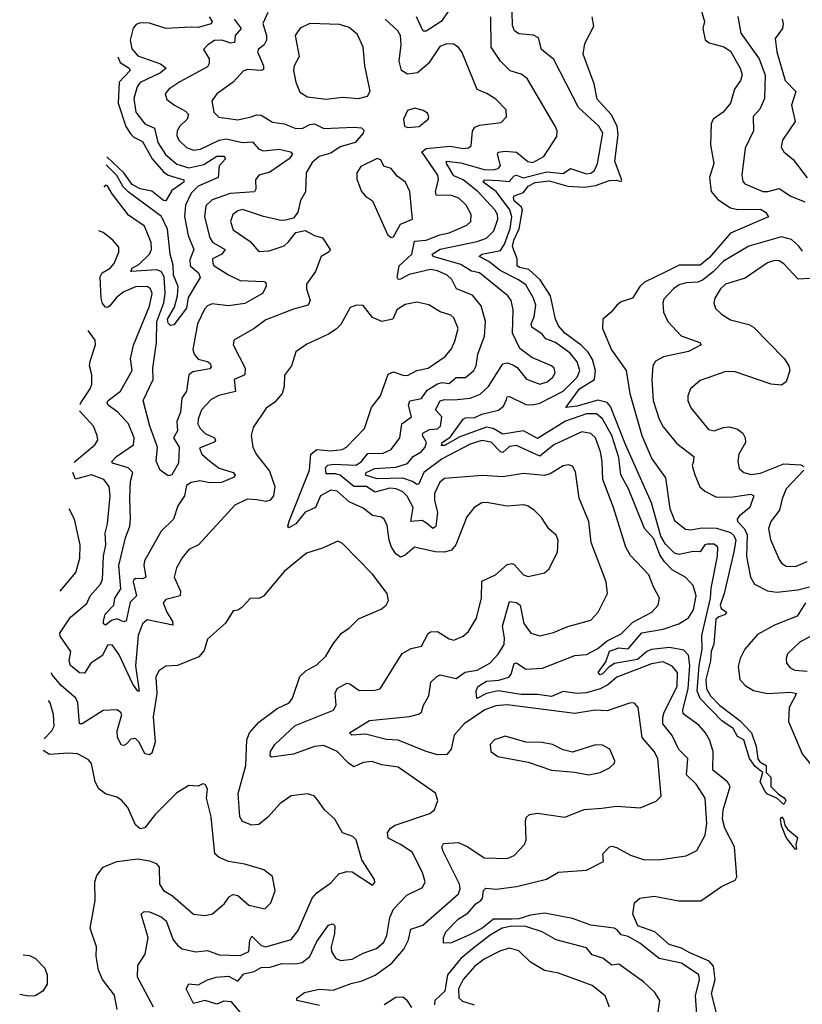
# Model space of a CAD drawing. Extents: x 1843161 to 1959474, y 907081 to 1016326.
# Tile 196 of 256: x 1848336 to 1851704, y 1001348 to 1005583. Entities that reach past the tile are written whole.
import ezdxf

# ---------------------------------------------------------------- set-up
doc = ezdxf.new("R2010")
doc.units = 0

msp = doc.modelspace()

# ---------------------------------------------------------------- linework, layer by layer
at = {"layer": '0CON20XD'}
for points in [[(1850185.3, 1005625), (1850150.4, 1005575), (1850085, 1005533.9), (1850073.5, 1005533.5), (1850044, 1005595)], [(1851266.2, 1005635), (1851283.8, 1005575), (1851275.9, 1005545), (1851286.4, 1005496.4), (1851304.2, 1005484.2), (1851367.2, 1005467.2), (1851395, 1005447.4), (1851437.5, 1005375), (1851445.8, 1005345.8), (1851437.8, 1005322.2), (1851413.1, 1005285), (1851394.7, 1005225), (1851363.6, 1005185), (1851321.1, 1005155), (1851311.5, 1005135), (1851309.1, 1005045), (1851324.1, 1004965), (1851305.3, 1004905), (1851311.9, 1004845), (1851340.5, 1004810.5), (1851395, 1004774.1), (1851427.2, 1004767.2), (1851525, 1004768), (1851545.4, 1004755), (1851559.2, 1004735), (1851395, 1004665.4), (1851305, 1004559.8), (1851265, 1004527.8), (1851175, 1004527), (1851119.4, 1004500.6), (1851025.2, 1004454.8), (1851004.6, 1004435), (1850974.2, 1004385), (1850925, 1004369.2), (1850906.2, 1004355), (1850882.5, 1004325), (1850845.5, 1004295), (1850844, 1004255), (1850882.8, 1004162.8), (1850946.6, 1004075), (1850962.4, 1003975), (1851014, 1003795), (1851057.2, 1003695), (1851115, 1003612), (1851135, 1003481.2), (1851155, 1003429.2), (1851201.3, 1003391.3), (1851225, 1003389.5), (1851272, 1003398), (1851335, 1003395.5), (1851395, 1003378), (1851409.6, 1003365), (1851418.6, 1003345), (1851409.2, 1003295), (1851368.2, 1003115), (1851351.4, 1003065), (1851355, 1003050.5), (1851378.6, 1003035), (1851374.3, 1003025), (1851345, 1003015.3), (1851333, 1003005), (1851323.5, 1002896.5), (1851312.3, 1002865), (1851310, 1002825), (1851289.7, 1002745), (1851292.4, 1002705), (1851309.2, 1002675), (1851347.9, 1002635), (1851437, 1002567), (1851485.5, 1002515), (1851506.2, 1002456.2), (1851513.6, 1002403.6), (1851521.4, 1002391.4), (1851548.5, 1002375), (1851548.8, 1002345), (1851569.2, 1002325), (1851569.6, 1002285), (1851601.3, 1002251.3), (1851626.8, 1002236.8), (1851633.1, 1002225), (1851625, 1002206.9), (1851594.2, 1002234.2), (1851555, 1002252.1), (1851545, 1002263.3), (1851523.3, 1002305), (1851534, 1002345), (1851501.3, 1002371.3), (1851476.5, 1002405), (1851452.2, 1002485), (1851425, 1002500)], [(1849403.8, 1005615), (1849383.1, 1005566.9), (1849399, 1005515), (1849398.1, 1005495), (1849388.2, 1005475), (1849363.8, 1005456.2), (1849360.3, 1005445), (1849385.7, 1005385), (1849385, 1005369.4), (1849375, 1005364.3), (1849315, 1005369.2), (1849297.7, 1005362.3), (1849255, 1005314.6), (1849184.4, 1005265), (1849163.5, 1005235), (1849172.5, 1005185), (1849193.9, 1005163.9), (1849275, 1005152.8), (1849332.9, 1005165), (1849355, 1005173.6), (1849375, 1005172.4), (1849425, 1005142.8), (1849475, 1005135.8), (1849525, 1005115.3), (1849555, 1005116.7), (1849585, 1005132.5), (1849605, 1005135.8), (1849646, 1005116), (1849775, 1005121.2), (1849807.7, 1005117.7), (1849818, 1005108), (1849814.5, 1005095), (1849780.5, 1005055), (1849715, 1005036.2), (1849675, 1005008.9), (1849625, 1004995.2), (1849595, 1004968.8), (1849569.2, 1004925), (1849566.8, 1004843.2), (1849545.6, 1004805), (1849533.3, 1004755), (1849515, 1004729.2), (1849475, 1004719.5), (1849455, 1004721.1), (1849385, 1004736.2), (1849295, 1004767), (1849275, 1004761.6), (1849254, 1004745), (1849243.2, 1004715), (1849255, 1004678.8), (1849328.8, 1004628.8), (1849365, 1004586.2), (1849410.7, 1004589.3), (1849475, 1004611.2), (1849492.7, 1004627.3), (1849525, 1004667.8), (1849565, 1004676.2), (1849605, 1004654.7), (1849640, 1004645), (1849672.5, 1004595), (1849667.8, 1004585), (1849633.8, 1004565), (1849609.4, 1004500.6), (1849570.5, 1004445), (1849570.4, 1004425), (1849585.9, 1004375), (1849577.8, 1004355), (1849515, 1004338), (1849395, 1004292.9), (1849345, 1004254.5), (1849258, 1004205), (1849255.7, 1004185), (1849306.4, 1004085), (1849305.4, 1004055), (1849260, 1004035), (1849265, 1003984.5), (1849193.4, 1003966.6), (1849160.9, 1003949.1), (1849119.2, 1003905), (1849104.2, 1003865), (1849103.3, 1003845), (1849113.3, 1003825), (1849135, 1003803.1), (1849174.4, 1003785), (1849179.6, 1003775), (1849173.8, 1003766.2), (1849109.7, 1003740.3), (1849120.7, 1003715), (1849155, 1003684.3), (1849194.9, 1003654.9), (1849255.5, 1003635), (1849263.5, 1003625), (1849259.4, 1003615), (1849205, 1003592.4), (1849155, 1003591.5), (1849111, 1003599), (1849075, 1003592.5), (1849055, 1003580), (1849046, 1003535), (1849017.6, 1003492.4), (1848998.8, 1003435), (1848945, 1003383.8), (1848873.6, 1003255), (1848871.2, 1003235), (1848880, 1003185), (1848865, 1003178.8), (1848835, 1003179.7), (1848826.9, 1003173.1), (1848824.1, 1003165), (1848839.7, 1003105), (1848812.3, 1003077.7), (1848795, 1002998.1), (1848785, 1002993.8), (1848755, 1003006.7), (1848731.3, 1002998.7), (1848705, 1002978.5), (1848696.9, 1002985), (1848696.6, 1002996.6), (1848704.4, 1003025.6), (1848742.2, 1003065), (1848746.3, 1003095), (1848771.3, 1003135), (1848763.8, 1003235), (1848792.5, 1003355), (1848810.9, 1003405), (1848813.9, 1003436.1), (1848810.2, 1003525), (1848813.8, 1003596.2), (1848822.7, 1003635), (1848802.9, 1003655), (1848736, 1003675), (1848733.4, 1003683.4), (1848753.5, 1003705), (1848826.1, 1003753.9), (1848829.4, 1003785), (1848805, 1003845.4), (1848759.1, 1003895), (1848717.5, 1003925), (1848713.3, 1003935), (1848717.3, 1003945), (1848770.6, 1003985), (1848820, 1004075), (1848813.4, 1004125), (1848826.8, 1004183.2), (1848895, 1004351.5), (1848906.7, 1004405), (1848899.3, 1004425), (1848885.2, 1004435.2), (1848835, 1004433.8), (1848785, 1004412.7), (1848755, 1004389.1), (1848725, 1004353.1), (1848715, 1004345.4), (1848705, 1004346.2), (1848692.8, 1004362.8), (1848687, 1004385), (1848682.6, 1004477.4), (1848692, 1004495), (1848726, 1004515), (1848743.3, 1004535), (1848763.1, 1004583.1), (1848763.1, 1004605), (1848737.8, 1004635), (1848695, 1004668.5), (1848677.7, 1004674.5)], [(1849258.9, 1005585), (1849289.4, 1005545), (1849263.4, 1005515), (1849260.5, 1005485), (1849245, 1005482), (1849206, 1005496), (1849175, 1005493.3), (1849145.6, 1005475), (1849128, 1005455), (1849152.2, 1005415), (1849152.5, 1005395), (1849145, 1005381.2), (1849025, 1005316.2), (1848977.8, 1005285), (1848962.5, 1005265), (1848970, 1005240), (1849002.5, 1005215), (1849050.4, 1005190.4), (1849062.4, 1005175), (1849057.8, 1005155), (1849026, 1005125), (1849014.1, 1005105), (1849012.8, 1005085), (1849020.9, 1005065), (1849055, 1005032.9), (1849085, 1005021.8), (1849115, 1005026.5), (1849195, 1005064.8), (1849225, 1005071.2), (1849294.8, 1005054.8), (1849338.6, 1005058.6), (1849365, 1005026.7), (1849385, 1005018.9), (1849453.4, 1005026.6), (1849501.2, 1005015), (1849510.6, 1005005), (1849496.4, 1004985), (1849412.9, 1004927.1), (1849365, 1004914.5), (1849351.5, 1004895), (1849352.9, 1004855), (1849347, 1004843), (1849241.9, 1004835), (1849165, 1004808.6), (1849137.2, 1004782.8), (1849131.8, 1004735), (1849155.4, 1004645), (1849167.7, 1004625), (1849220, 1004595), (1849205.8, 1004574.2), (1849166.9, 1004555), (1849167.3, 1004535), (1849173.6, 1004525), (1849235, 1004485.3), (1849285, 1004461.8), (1849387.1, 1004457.1), (1849395, 1004452.5), (1849397.8, 1004435), (1849381.8, 1004405), (1849305, 1004361.9), (1849235, 1004352), (1849165, 1004360.7), (1849145, 1004352.5), (1849132.2, 1004337.8), (1849101.6, 1004275), (1849081.5, 1004165), (1849088, 1004145), (1849105, 1004123.5), (1849145, 1004112.8), (1849156.3, 1004105), (1849160.4, 1004089.6), (1849155, 1004081.8), (1849081, 1004069), (1849064.1, 1004055), (1849053.9, 1003986.1), (1849034.3, 1003955), (1849028.2, 1003895), (1849012.7, 1003855), (1849015.3, 1003815), (1848998.7, 1003785), (1849023.3, 1003745), (1849019.2, 1003675), (1848991.4, 1003625), (1848975, 1003620.9), (1848940.5, 1003645), (1848923.6, 1003685), (1848930.1, 1003745), (1848895.8, 1003835), (1848867.3, 1003945), (1848911.4, 1004035), (1848910, 1004085), (1848925.8, 1004194.2), (1848927.2, 1004285), (1848956.2, 1004365), (1848962.5, 1004405), (1848957.8, 1004477.8), (1848945, 1004500.2), (1848927, 1004507), (1848815, 1004500.8), (1848820.4, 1004515), (1848849.6, 1004530.4), (1848894.8, 1004575), (1848903.3, 1004595), (1848902.6, 1004625), (1848873.3, 1004695), (1848805, 1004742.9), (1848734.3, 1004834.3), (1848715, 1004868), (1848705, 1004872), (1848698.1, 1004863.5)], [(1849151.6, 1005595), (1849164.6, 1005575), (1849160.8, 1005565), (1849105, 1005550.4), (1849075, 1005551), (1848965.2, 1005545.2), (1848895, 1005569), (1848855, 1005570), (1848837.9, 1005562.1), (1848825, 1005547.1), (1848811.5, 1005495), (1848818.7, 1005458.7), (1848845, 1005427.4), (1848942.8, 1005392.8), (1848967.1, 1005375), (1848942.5, 1005355), (1848855, 1005313.4), (1848841.7, 1005295), (1848827.9, 1005245), (1848835.7, 1005185), (1848875, 1005135.3), (1848916.4, 1005116.4), (1848931.2, 1005055), (1848963.7, 1005003.7), (1849012, 1004962), (1849065, 1004946.2), (1849129, 1004961), (1849185, 1004995.8), (1849215, 1004995.8), (1849222.2, 1004985), (1849195.3, 1004955), (1849190, 1004905), (1849105, 1004867), (1849075, 1004837.5), (1849049.4, 1004785), (1849046.1, 1004736.1), (1849060.9, 1004655), (1849086.1, 1004595), (1849069.2, 1004550.8), (1849070, 1004525), (1849105.6, 1004495), (1849113.6, 1004475), (1849061.8, 1004388.2), (1849055, 1004342.7), (1848999.2, 1004270.8), (1848985, 1004268.2), (1848975, 1004278.2), (1848972.3, 1004295), (1849002.7, 1004347.3), (1849016.2, 1004395), (1849018.7, 1004435), (1848997.8, 1004485), (1848996.8, 1004526.8), (1848984.7, 1004575), (1848971.9, 1004681.9), (1848946.3, 1004736.3), (1848803, 1004843), (1848781.9, 1004865), (1848755, 1004913.7), (1848708.4, 1004959.4)], [(1849762.6, 1001437.4), (1849810.6, 1001449.4), (1849866.9, 1001473.1), (1849937.6, 1001525), (1849990, 1001585), (1850010, 1001625), (1850019.1, 1001670.9), (1850071.5, 1001688.5), (1850225, 1001823.3), (1850232, 1001845), (1850229.7, 1001865), (1850158.5, 1002005), (1850152.9, 1002025), (1850160, 1002040), (1850225, 1002043.7), (1850265.2, 1002025.2), (1850335, 1001978.5), (1850435, 1001975.4), (1850465, 1001987.9), (1850509.6, 1002035), (1850516.2, 1002055), (1850512.7, 1002137.3), (1850517.3, 1002152.7), (1850530, 1002165), (1850565, 1002169.6), (1850682.7, 1002152.7), (1850765, 1002185.2), (1850841.9, 1002191.9), (1850905, 1002200.7), (1851007.2, 1002192.8), (1851075, 1002221.4), (1851096.4, 1002243.6), (1851082.5, 1002405), (1851066.2, 1002435), (1851015.7, 1002495.7), (1850998.6, 1002625), (1850982.9, 1002642.9), (1850965, 1002644.4), (1850865, 1002610), (1850812.5, 1002612.5), (1850725, 1002599.1), (1850435, 1002636.5), (1850385, 1002632.3), (1850337.7, 1002615), (1850248.9, 1002555), (1850206.7, 1002505), (1850192.8, 1002445), (1850175, 1002422.3), (1850135, 1002420.9), (1850086, 1002435), (1849965, 1002484.8), (1849915, 1002487.2), (1849825, 1002509.6), (1849765.6, 1002505.6), (1849755.8, 1002515), (1849841.3, 1002568.7), (1850014.3, 1002585.7), (1850053.4, 1002596.6), (1850065.7, 1002605), (1850073.6, 1002635), (1850097.5, 1002675), (1850106, 1002734), (1850131.4, 1002758.6), (1850145.4, 1002764.6), (1850215, 1002748.9), (1850253, 1002777), (1850305, 1002785.7), (1850359.6, 1002815), (1850395, 1002853.8), (1850420.9, 1002895), (1850423.3, 1002925), (1850414.8, 1002975), (1850445, 1003081.1), (1850475, 1003076.9), (1850490, 1003065), (1850506.7, 1002986.7), (1850536.7, 1002945), (1850575, 1002932.8), (1850633.1, 1002946.9), (1850695, 1002973.1), (1850795, 1003000.6), (1850825.6, 1003035), (1850865.6, 1003115), (1850860, 1003165), (1850795.3, 1003335), (1850785.3, 1003425), (1850744.7, 1003524.7), (1850728.1, 1003638.1), (1850715, 1003662.5), (1850698.2, 1003668.2), (1850675, 1003663.8), (1850619.7, 1003630.3), (1850595, 1003622.8), (1850505, 1003630.9), (1850415, 1003617.5), (1850327.6, 1003622.4), (1850165, 1003609.2), (1850145, 1003594.4), (1850121.4, 1003545), (1850122, 1003515), (1850134.1, 1003465), (1850126.6, 1003403.4), (1850115, 1003394.7), (1850087.2, 1003417.2), (1850068.8, 1003428.8), (1850020, 1003425), (1850030.3, 1003485), (1850003.9, 1003533.9), (1849985, 1003552.2), (1849957.1, 1003565), (1849928.7, 1003568.7), (1849865, 1003550.3), (1849828.9, 1003575), (1849775, 1003574.9), (1849715, 1003624.1), (1849695, 1003630.5), (1849655, 1003630.4), (1849652.7, 1003657.3), (1849662.2, 1003667.8), (1849685, 1003671.2), (1849785, 1003666.6), (1849807.7, 1003682.3), (1849835, 1003717.3), (1849901.1, 1003718.9), (1849934.4, 1003735), (1849971.8, 1003785), (1849981.1, 1003845), (1850022.7, 1003875), (1850009.8, 1003925), (1850015, 1003943.5), (1850065, 1003953.8), (1850090.6, 1003989.4), (1850135, 1004017.4), (1850155, 1004022.8), (1850185, 1004018.5), (1850215.5, 1004044.5), (1850255, 1004044.6), (1850290.4, 1004075), (1850301.6, 1004095), (1850308.2, 1004145), (1850337.3, 1004222.7), (1850341.6, 1004285), (1850322.3, 1004352.3), (1850285, 1004398.7), (1850216.2, 1004426.2), (1850195.5, 1004465.5), (1850175.5, 1004485), (1850135, 1004503.4), (1850105, 1004509), (1850012.9, 1004487.1), (1849975, 1004467.5), (1849965, 1004465.6), (1849960.6, 1004475), (1849969.4, 1004525), (1850024.2, 1004575), (1850035, 1004631.3), (1850085, 1004635.2), (1850145, 1004658.3), (1850185, 1004666.3), (1850260.7, 1004699.3), (1850278.2, 1004715), (1850279.1, 1004745), (1850257.7, 1004785), (1850226.4, 1004815), (1850195, 1004827.6), (1850129.2, 1004829.2), (1850125.2, 1004845), (1850138.4, 1004895), (1850135.9, 1004915), (1850067.4, 1005015), (1850085, 1005029), (1850188.7, 1005038.7), (1850245, 1005029.4), (1850268, 1005032), (1850278.8, 1005041.2), (1850285.7, 1005104.3), (1850295, 1005121.1), (1850315, 1005130), (1850408.9, 1005141.1), (1850431.1, 1005165), (1850429.4, 1005195), (1850385, 1005241.1), (1850346.3, 1005266.3), (1850305, 1005283.5), (1850239.5, 1005445), (1850225, 1005464.4), (1850205, 1005477.5), (1850175, 1005480), (1850145, 1005468.2), (1850095.5, 1005395), (1850048.1, 1005355), (1850005, 1005348.9), (1849979.3, 1005365), (1849969.7, 1005405), (1849978.8, 1005475), (1849975.3, 1005515), (1849963.8, 1005535), (1849909.3, 1005585)], [(1851253.5, 1001265), (1851244.1, 1001385), (1851262.5, 1001455), (1851258.9, 1001475), (1851185, 1001524.7), (1851088.5, 1001545), (1851005, 1001610.3), (1850955, 1001639.5), (1850925, 1001646.4), (1850908.1, 1001668.1), (1850895, 1001674.8), (1850795, 1001688.9), (1850715, 1001716.5), (1850595, 1001740.3), (1850535, 1001731.5), (1850485, 1001715.4), (1850455, 1001714.1), (1850375, 1001714.1), (1850325, 1001673.6), (1850275, 1001648.4), (1850195, 1001612.9), (1850160.6, 1001610.6), (1850160.6, 1001635), (1850171, 1001659), (1850224.5, 1001715.5), (1850265, 1001740.5), (1850299.4, 1001780.6), (1850320.7, 1001795), (1850328.2, 1001805), (1850332.4, 1001837.6), (1850341.8, 1001848.2), (1850386.6, 1001843.4), (1850475, 1001854.3), (1850603.2, 1001886.8), (1850655, 1001916.8), (1850776.2, 1001925), (1850848.2, 1001961.8), (1850845.7, 1001995), (1850874.2, 1002025), (1850885, 1002028.6), (1850905, 1002023.1), (1850965, 1001988.8), (1851025, 1001970), (1851095, 1001971.5), (1851205, 1001986.7), (1851250.9, 1002009.1), (1851285.8, 1002075.8), (1851293.1, 1002125), (1851286.2, 1002235), (1851248.1, 1002295), (1851206.6, 1002335), (1851211.1, 1002405), (1851173.4, 1002443.4), (1851145, 1002504.6), (1851103.9, 1002555), (1851103.5, 1002583.5), (1851110.4, 1002605), (1851166.5, 1002715), (1851167, 1002775), (1851145, 1002802.9), (1851105, 1002820.9), (1851055, 1002813.1), (1850906.9, 1002755), (1850867.7, 1002722.3), (1850835, 1002704.7), (1850775, 1002688.2), (1850735, 1002685.3), (1850675, 1002693.9), (1850625, 1002671.3), (1850565, 1002680.9), (1850495, 1002680.9), (1850395, 1002697), (1850344.7, 1002684.7), (1850303.5, 1002663.5), (1850300.4, 1002695), (1850308.6, 1002715), (1850345, 1002737.4), (1850398.2, 1002741.8), (1850441.4, 1002755), (1850451.9, 1002768.1), (1850465, 1002813.9), (1850475, 1002816.8), (1850515, 1002790.2), (1850585.7, 1002794.3), (1850725, 1002848.1), (1850775, 1002852.9), (1850825, 1002878.1), (1850865, 1002911), (1850925, 1002941.8), (1850975, 1002991.9), (1851057.5, 1003035), (1851084.4, 1003065), (1851090, 1003095), (1851063.5, 1003143.5), (1851044.6, 1003195), (1850965, 1003278.9), (1850944.7, 1003315), (1850891.4, 1003485), (1850845.3, 1003605), (1850842.6, 1003682.6), (1850836.5, 1003725), (1850814.7, 1003785), (1850795, 1003803.1), (1850755, 1003810.5), (1850635.4, 1003755), (1850575, 1003705.2), (1850475, 1003751.7), (1850445, 1003747.2), (1850415, 1003721.2), (1850405, 1003724.2), (1850365, 1003765.7), (1850325, 1003773.9), (1850275, 1003757.8), (1850155, 1003694.3), (1850075, 1003635.1), (1850053.7, 1003586.3), (1850045, 1003583.7), (1850027.2, 1003597.2), (1849985, 1003610.5), (1849875, 1003607.8), (1849824.2, 1003624.2), (1849826.9, 1003635), (1849865, 1003652.9), (1849955, 1003657.9), (1850005, 1003674.2), (1850029.4, 1003705), (1850064.9, 1003725.1), (1850081.5, 1003745), (1850087.3, 1003765), (1850069.7, 1003795), (1850070.7, 1003805), (1850099.9, 1003819.9), (1850135, 1003823.1), (1850147.2, 1003835), (1850153.5, 1003875), (1850125.9, 1003905), (1850146.6, 1003943.4), (1850165, 1003949.7), (1850205, 1003947.6), (1850275, 1003955.2), (1850317.8, 1003972.2), (1850354.5, 1004005.5), (1850415, 1004103.2), (1850435, 1004106.8), (1850459.1, 1004099.1), (1850477.1, 1004087.1), (1850517.4, 1004037.4), (1850575, 1004015.3), (1850607.1, 1004025), (1850630.4, 1004045), (1850641.5, 1004065), (1850636.9, 1004085), (1850625.6, 1004095), (1850540.1, 1004130.1), (1850488.9, 1004168.9), (1850457.5, 1004235), (1850459.4, 1004335), (1850451.6, 1004375), (1850437.2, 1004395), (1850315, 1004493.8), (1850281.5, 1004501.5), (1850235, 1004530.7), (1850116.5, 1004565), (1850111.2, 1004575), (1850145.8, 1004595.8), (1850305, 1004628.8), (1850345.9, 1004644.1), (1850377.3, 1004675), (1850393.7, 1004725), (1850392.3, 1004745), (1850381.6, 1004765), (1850308, 1004845), (1850245, 1004894.8), (1850205, 1004911.8), (1850172.8, 1004965), (1850173.6, 1004975), (1850235, 1004967.8), (1850335, 1004938.6), (1850375, 1004938.1), (1850396.1, 1004943.9), (1850405.3, 1004955), (1850392.1, 1005005), (1850395, 1005012.9), (1850425, 1005018.4), (1850475, 1005014), (1850523.5, 1004973.5), (1850545, 1004968.9), (1850592.7, 1004995), (1850648.6, 1005081.4), (1850650, 1005105), (1850641.5, 1005125), (1850520.3, 1005330.3), (1850495, 1005349), (1850446.8, 1005363.2), (1850405.6, 1005405.6), (1850365.3, 1005465), (1850364.7, 1005595)], [(1851344.4, 1001275.6), (1851314.1, 1001395), (1851330.1, 1001455), (1851321.8, 1001511.8), (1851304.2, 1001534.2), (1851219.9, 1001569.9), (1851185, 1001588.8), (1851131.1, 1001605), (1851069.9, 1001659.9), (1850996.2, 1001685), (1850974.6, 1001735.4), (1850981.9, 1001785), (1851005.4, 1001804.6), (1851066.9, 1001813.1), (1851173.5, 1001793.5), (1851267.6, 1001792.4), (1851356.2, 1001855), (1851415, 1001882.2), (1851423.3, 1001896.7), (1851412.9, 1002025), (1851370.9, 1002105), (1851361.5, 1002145), (1851363.3, 1002185), (1851393.3, 1002285), (1851381.8, 1002305), (1851320, 1002355), (1851320.6, 1002435), (1851304.5, 1002485), (1851287.5, 1002515), (1851259, 1002549), (1851192.2, 1002597.8), (1851190.4, 1002615), (1851213.4, 1002705), (1851220, 1002805), (1851215, 1002849.5), (1851195, 1002870.8), (1851133.2, 1002883.2), (1851055, 1002873.6), (1851035, 1002864.9), (1850995, 1002831.3), (1850895.7, 1002814.3), (1850871.5, 1002798.5), (1850845, 1002768.9), (1850835, 1002765.8), (1850825.8, 1002775), (1850859, 1002821), (1850875, 1002867), (1850915, 1002881.4), (1850955, 1002876.8), (1851014.4, 1002945.6), (1851105, 1002961), (1851173.3, 1002985), (1851215, 1003009.7), (1851235.7, 1003045), (1851247.8, 1003105), (1851235, 1003150), (1851203.8, 1003183.8), (1851145, 1003216.7), (1851111.1, 1003251.1), (1851091.7, 1003281.7), (1851065, 1003349.7), (1851024.8, 1003395), (1850956.3, 1003565), (1850923.7, 1003625), (1850915, 1003699.4), (1850885, 1003794), (1850845, 1003866.5), (1850818.4, 1003888.4), (1850775, 1003887.6), (1850685, 1003856.4), (1850565, 1003781.6), (1850505, 1003815.5), (1850415, 1003800.4), (1850374.7, 1003824.7), (1850345, 1003830.4), (1850231.3, 1003788.7), (1850165, 1003751.1), (1850151.7, 1003751.7), (1850154.3, 1003765), (1850190.8, 1003789.2), (1850245.2, 1003864.8), (1850255, 1003870.6), (1850295, 1003872.6), (1850325, 1003886.4), (1850396.4, 1003903.6), (1850418.9, 1003921.1), (1850431.1, 1003948.9), (1850435, 1003961.2), (1850445, 1003962.7), (1850515, 1003927.7), (1850543.7, 1003926.3), (1850575, 1003933.9), (1850675, 1003985.6), (1850735.9, 1004045), (1850747.6, 1004075), (1850735, 1004112.3), (1850705, 1004149.1), (1850642.3, 1004195), (1850601, 1004211), (1850585, 1004230), (1850541.1, 1004261.1), (1850537.5, 1004275), (1850550.2, 1004305), (1850557.1, 1004355), (1850547.6, 1004385), (1850515, 1004442.9), (1850483.3, 1004465), (1850403.9, 1004503.9), (1850355, 1004543.1), (1850314.5, 1004565), (1850325, 1004575.2), (1850405, 1004590), (1850422.7, 1004617.3), (1850446.5, 1004685), (1850454.1, 1004735), (1850446.4, 1004765), (1850387.2, 1004845), (1850331.3, 1004885), (1850337.5, 1004895), (1850398.5, 1004891.5), (1850442.6, 1004887.4), (1850465, 1004912.2), (1850475, 1004914.8), (1850503.2, 1004903.2), (1850605, 1004928.3), (1850675, 1004921.6), (1850707.3, 1004942.7), (1850775, 1004920.4), (1850795, 1004922.6), (1850810, 1004935), (1850823.3, 1004965), (1850845.3, 1005095), (1850829.4, 1005125), (1850741.6, 1005205), (1850635, 1005412.5), (1850582.7, 1005455), (1850569.4, 1005505), (1850547.2, 1005517.2), (1850485, 1005523.1), (1850466, 1005536), (1850457.7, 1005557.7), (1850455.2, 1005615.2)], [(1851425, 1002500), (1851406.4, 1002535), (1851357.4, 1002567.4), (1851265, 1002664.1), (1851251.4, 1002695), (1851260.2, 1002805), (1851273.1, 1002875), (1851272.4, 1002935), (1851309.9, 1003095), (1851312.4, 1003137.6), (1851339.6, 1003275), (1851340.8, 1003315), (1851325, 1003327.8), (1851295, 1003326.9), (1851285, 1003324), (1851265.4, 1003294.6), (1851235, 1003296.1), (1851175, 1003283.2), (1851155, 1003288.2), (1851115, 1003327.9), (1851095, 1003361.9), (1851055.2, 1003505), (1850943.9, 1003756.1), (1850878.8, 1003918.8), (1850865, 1003937), (1850825, 1003946), (1850735, 1003920.5), (1850686.7, 1003915), (1850745, 1003994.8), (1850810.5, 1004035), (1850814.3, 1004075), (1850801.9, 1004121.9), (1850782.7, 1004152.7), (1850752.9, 1004182.9), (1850682, 1004235), (1850655, 1004266.9), (1850643, 1004295), (1850621, 1004395), (1850576, 1004465), (1850528.2, 1004508.2), (1850487.3, 1004517.3), (1850476.7, 1004525), (1850477.2, 1004555), (1850457.9, 1004607.9), (1850463.6, 1004635), (1850485.9, 1004684.1), (1850499.7, 1004765), (1850496.3, 1004776.3), (1850465, 1004804.7), (1850462.1, 1004817.9), (1850465, 1004825.3), (1850505, 1004839.4), (1850525, 1004866.7), (1850555, 1004883.1), (1850615, 1004890.8), (1850695, 1004867), (1850765, 1004862.9), (1850815, 1004870.8), (1850875, 1004891.6), (1850903.7, 1004893.7), (1850925, 1004887.5), (1850927.3, 1004892.7), (1850897.7, 1004975), (1850912, 1005088), (1850908, 1005125), (1850881.9, 1005175), (1850821, 1005241), (1850808.1, 1005308.1), (1850761.6, 1005435), (1850768.5, 1005481.5), (1850806.9, 1005555), (1850800.4, 1005595)], [(1851427.6, 1005597.6), (1851440, 1005525), (1851519, 1005415), (1851544.1, 1005344.1), (1851542.3, 1005245), (1851521, 1005199), (1851492.4, 1005167.6), (1851493.8, 1005105), (1851458.8, 1005031.2), (1851443.8, 1004915), (1851448.5, 1004888.5), (1851456.7, 1004876.7), (1851535, 1004844.8), (1851556, 1004844), (1851605, 1004856.8), (1851655, 1004823.8), (1851715, 1004800.5)], [(1851617.5, 1005585), (1851622.2, 1005565), (1851618.9, 1005545), (1851587.6, 1005502.4), (1851594.8, 1005445), (1851631.2, 1005321.2), (1851676.8, 1005275), (1851657.6, 1005215), (1851673.1, 1005145), (1851619.5, 1005065), (1851613.3, 1005035), (1851624.3, 1005015), (1851665, 1004981.5), (1851725, 1004903.8)], [(1849655, 1005241.2), (1849725, 1005249.4), (1849795, 1005244.5), (1849833.8, 1005255), (1849844.4, 1005275.6), (1849821.5, 1005385), (1849814.7, 1005465), (1849789.9, 1005519.9), (1849755, 1005549.5), (1849712.6, 1005562.6), (1849585, 1005566.9), (1849543, 1005547), (1849521.5, 1005515), (1849538.9, 1005425), (1849517.8, 1005385), (1849514.4, 1005365), (1849524.6, 1005314.6), (1849542.2, 1005272.2), (1849575, 1005252.2), (1849655, 1005241.2)], [(1848758.5, 1005424.3), (1848769.2, 1005399.2), (1848807.2, 1005375), (1848811.3, 1005365), (1848764.4, 1005315), (1848760.4, 1005225), (1848793.9, 1005123.9), (1848815, 1005090.3), (1848827.6, 1005077.6), (1848865, 1005059.4), (1848906, 1004985), (1848955, 1004928.5), (1848975, 1004914.9), (1849043.3, 1004895), (1849042.7, 1004885), (1848991.1, 1004848.9), (1848965.6, 1004804.4), (1848955, 1004806.2), (1848905, 1004845.5), (1848855, 1004855.6), (1848820.2, 1004875), (1848784.2, 1004924.2), (1848712.1, 1004993.7)], [(1850005, 1005120), (1850055, 1005124.6), (1850094, 1005155), (1850097.5, 1005165), (1850091.7, 1005181.7), (1850073.2, 1005193.2), (1850037.1, 1005202.9), (1850005, 1005192.5), (1849988.1, 1005155), (1849992.5, 1005125), (1850005, 1005120)], [(1849935, 1004646.7), (1849945, 1004650), (1849975.6, 1004704.4), (1850026.7, 1004725), (1850015.6, 1004845), (1849996.2, 1004885), (1849960.3, 1004910.3), (1849935, 1004943.3), (1849904, 1004954), (1849890, 1004980), (1849875, 1004985.7), (1849805, 1004952.5), (1849786.9, 1004925), (1849786.8, 1004896.8), (1849808, 1004845), (1849825, 1004824), (1849854.2, 1004804.2), (1849919.3, 1004659.3), (1849935, 1004646.7)], [(1851705, 1004587.8), (1851689.8, 1004609.8), (1851657.8, 1004637.8), (1851615, 1004649.5), (1851475, 1004608.8), (1851365, 1004544.7), (1851320.9, 1004499.1), (1851275, 1004462.7), (1851254.2, 1004454.2), (1851205, 1004452.1), (1851175, 1004442.6), (1851149.6, 1004425), (1851109, 1004381), (1851103.9, 1004365), (1851107.2, 1004325), (1851125.4, 1004285), (1851183.1, 1004223.1), (1851263.8, 1004195), (1851268.8, 1004185), (1851214.3, 1004155.7), (1851107.2, 1004132.8), (1851072.9, 1004115), (1851061.8, 1004095), (1851056.2, 1004035), (1851062.2, 1003945), (1851087.8, 1003865), (1851105, 1003831.5), (1851165, 1003760.9), (1851237.3, 1003705), (1851236.7, 1003685), (1851230.3, 1003665), (1851241.8, 1003625), (1851263.8, 1003573.8), (1851285, 1003554.7), (1851335, 1003529.7), (1851405, 1003530.7), (1851482.4, 1003542.4), (1851495.3, 1003535.3), (1851478, 1003485), (1851432, 1003448), (1851424.7, 1003435), (1851425.3, 1003425), (1851455, 1003392.8), (1851466.8, 1003366.8), (1851464.8, 1003274.8), (1851481.4, 1003185), (1851498.5, 1003155), (1851555, 1003126.8), (1851595, 1003121), (1851685, 1003130.3), (1851735, 1003144.1)], [(1851785, 1004473.6), (1851687.1, 1004467.1), (1851625, 1004533.8), (1851605, 1004546.7), (1851585, 1004547.5), (1851555, 1004536.8), (1851457.9, 1004472.1), (1851373.3, 1004445), (1851352.3, 1004425), (1851327.5, 1004385), (1851323.3, 1004365), (1851331.5, 1004341.5), (1851356.5, 1004316.5), (1851395, 1004292), (1851475, 1004271.8), (1851495, 1004260.9), (1851625.9, 1004125.9), (1851646.7, 1004095), (1851651.1, 1004075), (1851635, 1004026.2), (1851615, 1004011.4), (1851570, 1004015), (1851415, 1004068.6), (1851375, 1004069.7), (1851265, 1004030.9), (1851223.1, 1003995), (1851211.5, 1003965), (1851211.5, 1003945), (1851224, 1003914), (1851300.7, 1003820.7), (1851325, 1003814.6), (1851365, 1003829.6), (1851391.7, 1003831.7), (1851425, 1003822.5), (1851448.5, 1003805), (1851458.8, 1003785), (1851460.5, 1003765), (1851431.1, 1003715), (1851427.3, 1003685), (1851433.4, 1003653.4), (1851452.5, 1003635), (1851485, 1003626.8), (1851525, 1003632.6), (1851625, 1003673.5), (1851698.5, 1003668.5), (1851711.5, 1003661.5)], [(1849301.1, 1001295), (1849248.3, 1001358.3), (1849215, 1001361.2), (1849185, 1001348.1), (1849135, 1001364), (1849085, 1001351.4), (1849052.5, 1001415), (1849065, 1001435.8), (1849105, 1001431.2), (1849145, 1001453.3), (1849182.5, 1001465), (1849235, 1001469.4), (1849275, 1001447.5), (1849300.9, 1001479.1), (1849345, 1001489.6), (1849375, 1001506.5), (1849415, 1001507.9), (1849465, 1001522.8), (1849525, 1001521.9), (1849551.9, 1001528.1), (1849585, 1001553.9), (1849615, 1001618.2), (1849665, 1001687.8), (1849684.2, 1001694.2), (1849692.5, 1001685), (1849691.9, 1001651.9), (1849677.5, 1001595), (1849678.8, 1001575), (1849695, 1001546.4), (1849716.7, 1001536.7), (1849767.4, 1001542.6), (1849815, 1001568.2), (1849872.3, 1001587.7), (1849903.9, 1001615), (1849916, 1001644), (1849928.9, 1001721.1), (1849945, 1001757.3), (1850002, 1001818), (1850069.5, 1001850.5), (1850080.9, 1001875), (1850070, 1001915), (1850025, 1002001.9), (1849975.6, 1002035.6), (1849922, 1002062), (1849919.1, 1002085), (1849931.8, 1002105), (1849951.6, 1002118.4), (1850100.9, 1002169.1), (1850122, 1002185), (1850135.8, 1002225), (1850125.6, 1002255.6), (1849965, 1002368.2), (1849895, 1002378), (1849851.7, 1002391.7), (1849815, 1002387.5), (1849775, 1002369.7), (1849751.9, 1002385), (1849703.1, 1002435), (1849645, 1002460.9), (1849605, 1002456.5), (1849515, 1002424.1), (1849420.5, 1002410.5), (1849414.3, 1002415), (1849415.6, 1002435), (1849434.5, 1002465), (1849522.4, 1002547.6), (1849687.5, 1002612.5), (1849698.4, 1002635), (1849693.4, 1002686.6), (1849702.9, 1002707.1), (1849745, 1002728.7), (1849756.9, 1002726.9), (1849797.9, 1002697.9), (1849865, 1002699.1), (1849888, 1002705), (1849982.7, 1002857.3), (1850021.7, 1002878.3), (1850065, 1002888.1), (1850095, 1002942.5), (1850105, 1002950), (1850135, 1002951.5), (1850185, 1002919.4), (1850204.4, 1002914.4), (1850245, 1002932), (1850268, 1002952), (1850301.7, 1003008.3), (1850324, 1003096), (1850325, 1003167.5), (1850384.5, 1003195), (1850435, 1003240), (1850455, 1003244.6), (1850465, 1003240.4), (1850504.2, 1003195), (1850525, 1003187.5), (1850595.6, 1003204.4), (1850615, 1003221.2), (1850651.5, 1003295), (1850653.3, 1003345), (1850645, 1003365.8), (1850613, 1003393), (1850581.9, 1003441.9), (1850551.9, 1003471.9), (1850525, 1003490.9), (1850506, 1003496), (1850435, 1003491.3), (1850345, 1003506.7), (1850325, 1003504.7), (1850292.1, 1003485), (1850261.2, 1003445), (1850212.8, 1003325), (1850195, 1003300.8), (1850165, 1003292.4), (1850125, 1003293.7), (1850035, 1003314.6), (1849995, 1003279.4), (1849975, 1003271.2), (1849955.2, 1003285.2), (1849937.2, 1003315), (1849926.2, 1003345), (1849917.2, 1003407.2), (1849905, 1003434.2), (1849893.6, 1003443.6), (1849855, 1003450.4), (1849815, 1003481.5), (1849755, 1003509.3), (1849702.2, 1003555), (1849675, 1003560), (1849631.3, 1003535), (1849610, 1003485), (1849565.7, 1003465), (1849525, 1003414.1), (1849495, 1003398), (1849490.6, 1003405), (1849495.6, 1003425.6), (1849584.3, 1003645), (1849588.9, 1003715), (1849615, 1003735.2), (1849675, 1003729), (1849723.8, 1003735), (1849742.2, 1003745), (1849820, 1003825), (1849850.4, 1003915), (1849888.5, 1003965), (1849921.5, 1004058.5), (1849945, 1004068.5), (1849985, 1004054), (1850005, 1004053.1), (1850045.7, 1004074.3), (1850095, 1004084), (1850166.9, 1004135), (1850195, 1004167.8), (1850209, 1004201), (1850222.8, 1004255), (1850205, 1004301.4), (1850192.5, 1004312.5), (1850146.6, 1004326.6), (1850097.4, 1004357.4), (1850045, 1004368.6), (1849995, 1004357.9), (1849960, 1004335), (1849941.9, 1004295), (1849895, 1004284.6), (1849855, 1004302.9), (1849813.9, 1004353.9), (1849786, 1004356), (1849758.8, 1004345), (1849718.2, 1004271.8), (1849698.5, 1004251.5), (1849665, 1004230), (1849572.4, 1004187.6), (1849525.5, 1004154.5), (1849505.6, 1004094.4), (1849475.9, 1004054.1), (1849474.3, 1004005), (1849465.8, 1003975), (1849435, 1003938.6), (1849397.6, 1003912.4), (1849340.9, 1003829.1), (1849332.9, 1003795), (1849340, 1003745), (1849354.4, 1003715), (1849411, 1003641), (1849434.7, 1003575), (1849428.5, 1003535), (1849415, 1003516.7), (1849395, 1003510.4), (1849357.6, 1003517.6), (1849315, 1003520.4), (1849261.9, 1003495), (1849105.3, 1003324.7), (1849065, 1003304.4), (1849035, 1003269.2), (1849011.5, 1003225), (1849001.5, 1003185), (1849028.2, 1003125), (1849027.1, 1003105), (1848965, 1003089.5), (1848954.6, 1003075.4), (1848969.3, 1003035), (1848993.5, 1002995), (1848995, 1002978.8), (1848885, 1003002.3), (1848865.3, 1002984.7), (1848846.2, 1002935), (1848834.3, 1002804.3), (1848850, 1002695), (1848845, 1002694.3), (1848823.5, 1002725), (1848765, 1002851.8), (1848735, 1002894.5), (1848715, 1002893.3), (1848692.1, 1002847.9), (1848642.7, 1002815), (1848615, 1002772.2), (1848593.2, 1002773.2), (1848554.4, 1002805), (1848549.7, 1002825), (1848556.4, 1002865), (1848511.3, 1002931.3), (1848508.9, 1002945), (1848555, 1003013.6), (1848625, 1003072.5), (1848640, 1003105), (1848683.5, 1003155), (1848692.8, 1003175), (1848697.3, 1003275), (1848706.7, 1003325), (1848703.9, 1003375), (1848714.1, 1003415), (1848725.9, 1003535), (1848721.2, 1003575), (1848698.5, 1003605), (1848645, 1003625.5), (1848576.3, 1003606.3), (1848565.8, 1003636.2)], [(1848597.2, 1003928), (1848599.2, 1003935), (1848639.6, 1003995), (1848646.4, 1004015), (1848646.7, 1004055), (1848636.7, 1004095), (1848639.5, 1004115), (1848662, 1004185), (1848660.8, 1004205), (1848631.5, 1004246.2)], [(1848570.4, 1003679.3), (1848659.4, 1003755), (1848672.5, 1003775), (1848670.5, 1003795), (1848653.8, 1003835), (1848594.3, 1003900.9)], [(1851711.1, 1003645), (1851634.7, 1003565), (1851617.1, 1003522.9), (1851606, 1003474), (1851568.5, 1003425), (1851558.5, 1003395), (1851567.7, 1003347.7), (1851603.8, 1003263.8), (1851615.3, 1003245.3), (1851635, 1003233.3), (1851675, 1003231.4), (1851725, 1003253.2)], [(1848510.7, 1003125.6), (1848578.2, 1003205), (1848595, 1003267.5), (1848596.8, 1003325), (1848572.7, 1003435), (1848548.9, 1003479.8)], [(1848911.8, 1001335), (1848844, 1001465), (1848845.4, 1001515), (1848875.8, 1001564.3), (1848890, 1001635), (1848858.6, 1001735), (1848872.3, 1001747.7), (1848894.6, 1001745.4), (1848945, 1001724), (1848966.5, 1001706.5), (1848997.5, 1001625), (1849015, 1001601.8), (1849036.3, 1001586.3), (1849095, 1001573.3), (1849145, 1001579.1), (1849195, 1001560.3), (1849285, 1001558.4), (1849321.9, 1001575), (1849326.6, 1001623.4), (1849335, 1001640.5), (1849375, 1001601.3), (1849395, 1001595.2), (1849505, 1001626.2), (1849534.7, 1001665.3), (1849595.3, 1001805), (1849615, 1001826.9), (1849675, 1001870.8), (1849710.4, 1001909.6), (1849745, 1001918.5), (1849767.1, 1001917.1), (1849855, 1001860), (1849865, 1001872.5), (1849863.8, 1001885), (1849808.7, 1001968.7), (1849784.5, 1002055), (1849769.5, 1002069.5), (1849726, 1002085), (1849692, 1002145), (1849647.5, 1002185), (1849617.7, 1002227.7), (1849604, 1002244), (1849575, 1002253.8), (1849505, 1002244.2), (1849457.6, 1002212.4), (1849405, 1002153.1), (1849365, 1002121.9), (1849335, 1002117.8), (1849295.8, 1002135), (1849283.5, 1002155), (1849277.1, 1002255), (1849309, 1002375), (1849313.7, 1002485), (1849325.4, 1002515), (1849365, 1002561.8), (1849445, 1002619.7), (1849495.6, 1002645), (1849510.6, 1002665), (1849541.7, 1002758.3), (1849567.3, 1002782.7), (1849615, 1002808.9), (1849654.6, 1002845.4), (1849685, 1002898.8), (1849722, 1002945), (1849754.3, 1002965.7), (1849795, 1003005.6), (1849892.4, 1003047.6), (1849913.8, 1003065), (1849924, 1003085), (1849918, 1003115), (1849855, 1003198.1), (1849725, 1003330), (1849705, 1003340.8), (1849639.7, 1003310.3), (1849571.3, 1003288.7), (1849475, 1003209.2), (1849385, 1003103.3), (1849365, 1003093.3), (1849330, 1003095), (1849292.5, 1003055), (1849275, 1003043.3), (1849255, 1003040), (1849222, 1002988), (1849145, 1002918), (1849130.2, 1002869.8), (1849106.8, 1002843.2), (1849015, 1002805.6), (1848965, 1002802.5), (1848935, 1002782.5), (1848921.8, 1002755), (1848926.1, 1002685), (1848911.1, 1002585), (1848919, 1002475), (1848905, 1002428.5), (1848895, 1002421.2), (1848875, 1002425.6), (1848850.6, 1002475), (1848835, 1002490.7), (1848815, 1002488.9), (1848795, 1002467.1), (1848785, 1002460.9), (1848775, 1002463.3), (1848757, 1002495), (1848756.1, 1002525), (1848775.4, 1002595), (1848770.8, 1002605), (1848755, 1002614.3), (1848695, 1002611.9), (1848605, 1002554.5), (1848593.8, 1002553.8), (1848586.2, 1002645), (1848578, 1002665), (1848515, 1002718.9), (1848476.5, 1002765), (1848472.7, 1002773.1)], [(1851717.5, 1003075), (1851682.6, 1003017.4), (1851585, 1002978.9), (1851511.7, 1002938.3), (1851456.6, 1002875), (1851436.7, 1002835), (1851428.3, 1002801.7), (1851436.1, 1002745), (1851459.1, 1002719.1), (1851495, 1002697.8), (1851555, 1002684.5), (1851655, 1002690), (1851680, 1002685), (1851648.6, 1002625), (1851644.5, 1002565), (1851703.3, 1002425), (1851752.9, 1002365)], [(1851772.6, 1002947.4), (1851695, 1002906.5), (1851640, 1002855), (1851634.3, 1002835), (1851637.1, 1002815), (1851652.9, 1002795), (1851672, 1002785), (1851725, 1002780.5)], [(1848442.1, 1002489.2), (1848474.5, 1002525), (1848484.6, 1002545), (1848481.5, 1002595), (1848467.5, 1002645), (1848460, 1002655)], [(1850785, 1002335.6), (1850835, 1002344.6), (1850874.2, 1002365), (1850895.5, 1002384.5), (1850898.1, 1002395), (1850875.7, 1002445), (1850845, 1002463.3), (1850815, 1002464.4), (1850715, 1002433.1), (1850675, 1002442.2), (1850630, 1002465), (1850585, 1002473.8), (1850515, 1002475.6), (1850425, 1002501.9), (1850380, 1002485), (1850361.4, 1002465), (1850363.8, 1002435), (1850394.6, 1002414.6), (1850525, 1002389.4), (1850625, 1002354.5), (1850725, 1002347.1), (1850785, 1002335.6)], [(1848756, 1001325), (1848745, 1001386.7), (1848692.9, 1001455), (1848675.6, 1001495), (1848665.8, 1001555), (1848667.1, 1001595), (1848640, 1001675), (1848661.2, 1001795), (1848659.7, 1001875), (1848668.4, 1001901.6), (1848695, 1001938.5), (1848755, 1001961.9), (1848845, 1001974.4), (1848895, 1001965.5), (1848923.3, 1001953.3), (1848937.3, 1001937.3), (1848937.5, 1001865), (1848955, 1001836.9), (1848994, 1001814), (1849085, 1001735.7), (1849135, 1001729.4), (1849166.7, 1001736.7), (1849218, 1001782), (1849238.8, 1001811.2), (1849255, 1001820), (1849275, 1001816), (1849322.5, 1001775), (1849390.9, 1001759.1), (1849417.1, 1001785), (1849435.5, 1001835.5), (1849425, 1001897.5), (1849387, 1001927), (1849305, 1001950.4), (1849235, 1001962.5), (1849195, 1001980), (1849176.2, 1001995), (1849160.5, 1002155), (1849140.8, 1002235), (1849144, 1002275), (1849135, 1002293.3), (1849125, 1002296.7), (1849105, 1002286.7), (1849065, 1002288.8), (1849012.4, 1002257.6), (1848920, 1002165), (1848875, 1002107.5), (1848855, 1002103.3), (1848835, 1002120), (1848802.5, 1002195), (1848775, 1002226.2), (1848755, 1002239.2), (1848705, 1002253.3), (1848676.7, 1002275), (1848661.8, 1002305), (1848645, 1002383.8), (1848631.4, 1002401.4), (1848585.3, 1002425.3), (1848545, 1002428.2), (1848465, 1002422.2), (1848436.9, 1002440.3)], [(1851675, 1002013.3), (1851634.5, 1002065), (1851614.4, 1002115.6), (1851610, 1002145), (1851615, 1002154.2), (1851624.2, 1002145), (1851628.6, 1002118.6), (1851640.7, 1002100.7), (1851684.3, 1002065), (1851676.2, 1002035), (1851680, 1002015), (1851675, 1002013.3)], [(1851084.4, 1001315), (1851090.6, 1001365), (1851069.4, 1001399.4), (1851021.1, 1001445), (1850915, 1001520), (1850885, 1001515.9), (1850846.6, 1001546.6), (1850800.5, 1001560.5), (1850775, 1001590.4), (1850645.3, 1001625.3), (1850585, 1001659.7), (1850515, 1001682), (1850455, 1001683.8), (1850412.3, 1001675), (1850360.5, 1001645), (1850285, 1001586.9), (1850234.5, 1001545.5), (1850177.7, 1001475), (1850166, 1001405), (1850123, 1001365), (1850121, 1001345)], [(1848352, 1001560.7), (1848378.1, 1001558.1), (1848405, 1001544.3), (1848445, 1001503.8), (1848454.4, 1001475), (1848454.4, 1001435), (1848435.4, 1001404.6), (1848402.5, 1001385), (1848375, 1001383.3), (1848336.4, 1001390.3)], [(1850874.4, 1001335), (1850856.5, 1001385), (1850799.5, 1001429.5), (1850655, 1001481.2), (1850595, 1001493.6), (1850535, 1001528.5), (1850485, 1001577.9), (1850445, 1001588.9), (1850405, 1001578.1), (1850335, 1001542.7), (1850295, 1001511.4), (1850244.8, 1001455), (1850224.6, 1001414.6), (1850225.8, 1001375.8), (1850241.6, 1001361.6), (1850292.2, 1001345)], [(1849627.2, 1001342.8), (1849528.8, 1001365), (1849528.8, 1001375), (1849561.5, 1001398.5), (1849625, 1001413.3), (1849685, 1001408.1), (1849762.6, 1001437.4)], [(1850024, 1001334), (1850005, 1001362.4), (1849985, 1001379), (1849955, 1001377.8), (1849905, 1001345.8)]]:
    msp.add_lwpolyline(points, dxfattribs=at)

doc.saveas('drawing.dxf')
